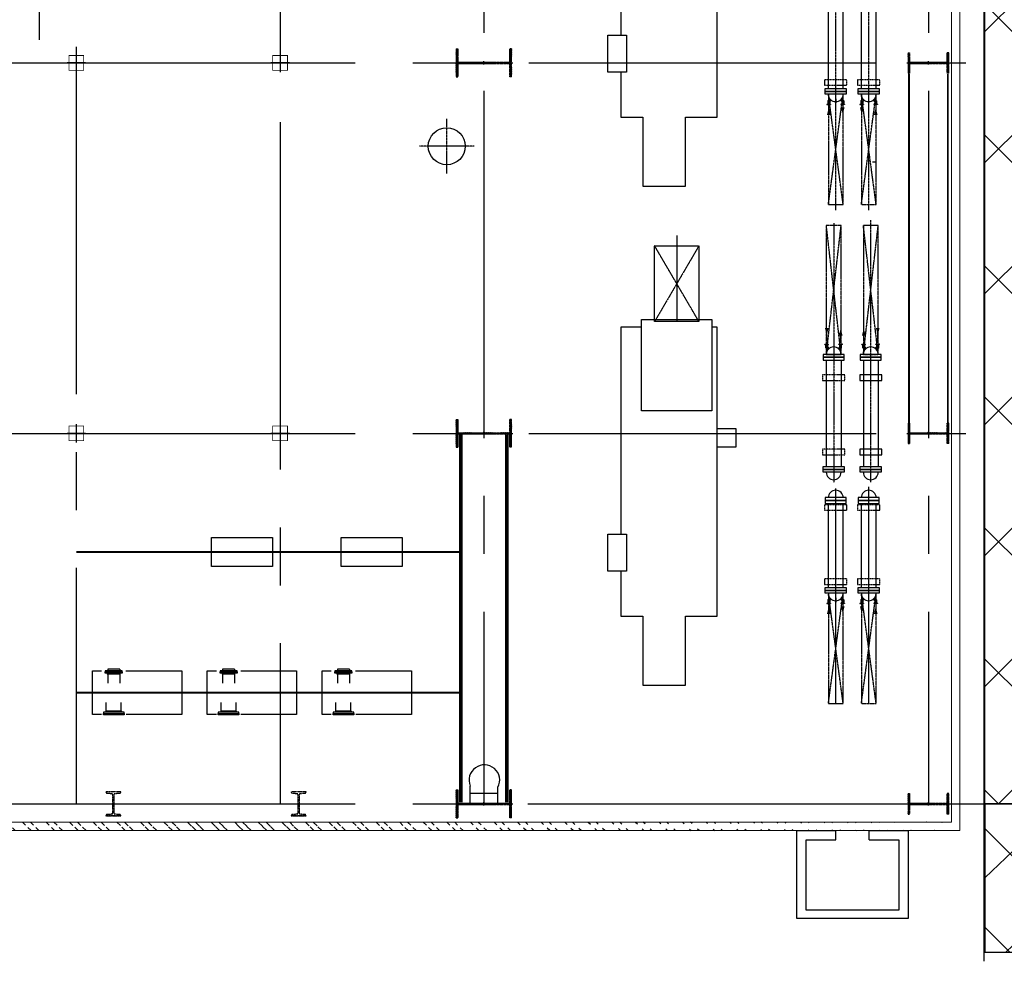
# Model space of a CAD drawing. Header units: inches. Extents: x -8998005 to 170525121, y -30058259 to 1575573.
# Tile 18 of 107: x 12471 to 39049, y -4250 to 21166. Entities that reach past the tile are written whole.
import ezdxf

# ---------------------------------------------------------------- set-up
doc = ezdxf.new("R2010")
doc.units = ezdxf.units.IN
doc.header["$LTSCALE"] = 5
doc.header["$MEASUREMENT"] = 0
for name, pattern in [('CENTER', [2, 1.25, -0.25, 0.25, -0.25]), ('CENTER2', [1.125, 0.75, -0.125, 0.125, -0.125]), ('DASHDOT', [1, 0.5, -0.25, 0, -0.25]), ('HIDDEN', [0.375, 0.25, -0.125]), ('PHANTOM', [2.5, 1.25, -0.25, 0.25, -0.25, 0.25, -0.25])]:
    doc.linetypes.add(name, pattern=pattern)
for name, color, linetype in [('0-7-COL', 2, 'CENTER'), ('ACW', 7, 'Continuous'), ('Aux_col', 1, 'Continuous'), ('BLDG_H', 9, 'Continuous'), ('CANAL', 4, 'Continuous'), ('CEN', 9, 'CENTER'), ('CENTER', 8, 'Continuous'), ('COL', 1, 'CENTER'), ('DIM', 7, 'Continuous'), ('DMCW PIPING', 3, 'Continuous'), ('EQP', 7, 'Continuous'), ('EQP0', 1, 'Continuous'), ('GRID', 1, 'CENTER2'), ('HATCH', 8, 'Continuous'), ('MECH_EQ', 6, 'Continuous'), ('PIPE LINE', 1, 'Continuous'), ('STR', 1, 'Continuous'), ('TCE-ME-ROAD', 244, 'Continuous'), ('TG_Col', 2, 'Continuous')]:
    doc.layers.add(name, color=color, linetype=linetype)
doc.layers.add('wall', color=11, linetype='Continuous', lineweight=18)
pattern_1 = [(45, (0, 0), (-8.838834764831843, 8.838834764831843), [])]

# ---------------------------------------------------------------- blocks, each defined once
blk = doc.blocks.new('AA')
at = {"color": 0, "linetype": 'ByBlock'}
blk.add_solid([(0, 0), (-4, 1), (-4, -1)], dxfattribs=at)
blk = doc.blocks.new('A$C5C0C65E7')
at = {"layer": 'Aux_col'}
for p, q in [((-125, 1.36205927e-08), (125, -1.36205927e-08)), ((0, 125.0000000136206), (-5.82077e-11, -124.9999999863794))]:
    blk.add_line(p, q, dxfattribs=at)
at = {"layer": 'Aux_col', "const_width": 10, "flags": 128}
blk.add_lwpolyline([(-100, -99.99999998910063), (100, -99.99999998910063), (100, 100.0000000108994), (-100, 100.0000000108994)], close=True, dxfattribs=at)
blk = doc.blocks.new('A$C72AF697D')
at = {"layer": 'Aux_col', "xscale": 2, "yscale": 2, "zscale": 2}
blk.add_blockref('A$C5C0C65E7', (0, 0), dxfattribs=at)
blk = doc.blocks.new('A$C1C927E47')
at = {"layer": 'COL'}
h = blk.add_hatch(dxfattribs=at)
h.set_pattern_fill('ANSI31', color=256, scale=100, style=0)
h.set_pattern_definition(pattern_1)
h.paths.add_polyline_path([(375, 750.0000000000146), (-1.45519e-11, 750.0000000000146), (-1.45519e-11, 700.0000000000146), (375.0000000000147, 700.0000000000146)])
h.paths.add_polyline_path([(2.91038e-11, 750.0000000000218), (-374.9999999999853, 750.0000000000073), (-375.0000000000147, 700.0000000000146), (-2.91038e-11, 700.0000000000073)])
h.paths.add_polyline_path([(16.00000000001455, 0), (0, 0), (0, -699.9999999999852), (16.00000000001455, -699.9999999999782)])
h.paths.add_polyline_path([(16, 700.0000000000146), (-2.91038e-11, 700.0000000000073), (-1.45519e-11, 0), (16.00000000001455, 0)])
h.paths.add_polyline_path([(1.45519e-11, 700.0000000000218), (-15.99999999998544, 700.0000000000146), (-16.00000000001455, -7.276000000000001e-12), (0, 0)])
h.paths.add_polyline_path([(2.91038e-11, 0), (-16, -7.276000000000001e-12), (-16.00000000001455, -699.9999999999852), (1.45519e-11, -699.9999999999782)])
h.paths.add_polyline_path([(0, -699.9999999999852), (-375, -699.9999999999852), (-375, -749.9999999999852), (-1.45519e-11, -749.9999999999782)])
h.paths.add_polyline_path([(375, -699.9999999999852), (-1.45519e-11, -699.9999999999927), (2.91038e-11, -749.9999999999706), (375.0000000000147, -749.9999999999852)])
for p, q in [((375, 750.0000000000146), (-375, 750.0000000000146)), ((-375, 750.0000000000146), (-375, 700.0000000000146)), ((375, 700.0000000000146), (-375, 700.0000000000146)), ((-16, -699.9999999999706), (-16, 700.0000000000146)), ((16, -699.9999999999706), (16, 700.0000000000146)), ((375, 750.0000000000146), (375, 700.0000000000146)), ((-375, -699.9999999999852), (375, -699.9999999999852)), ((-375, -749.9999999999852), (-375, -699.9999999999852)), ((-375, -749.9999999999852), (375, -749.9999999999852)), ((375, -749.9999999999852), (375, -699.9999999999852))]:
    blk.add_line(p, q, dxfattribs=at)
at = {"layer": 'COL', "color": 2}
for p, q in [((0, -782.4075188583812), (0, 782.4075188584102)), ((44.0151448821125, 0), (-44.0151448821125, 0))]:
    blk.add_line(p, q, dxfattribs=at)
blk = doc.blocks.new('A$C14326149')
at = {"layer": 'COL'}
h = blk.add_hatch(dxfattribs=at)
h.set_pattern_fill('ANSI31', color=256, scale=100, style=0)
h.set_pattern_definition(pattern_1)
h.paths.add_polyline_path([(275, 550.0000000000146), (0, 550.0000000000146), (0, 510.0000000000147), (275, 510.0000000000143)])
h.paths.add_polyline_path([(0, 510.0000000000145), (0, 550.0000000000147), (-275, 550.0000000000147), (-275, 510.0000000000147)])
h.paths.add_polyline_path([(0, -549.9999999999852), (0, -509.9999999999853), (-275, -509.9999999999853), (-275, -549.9999999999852)])
h.paths.add_polyline_path([(0, -509.9999999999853), (0, -549.9999999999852), (275, -549.9999999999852), (275, -509.9999999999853)])
h.paths.add_polyline_path([(-16, 0), (0, 0), (0, 510.0000000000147), (-16, 510.0000000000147)])
h.paths.add_polyline_path([(0, 0), (16, 0), (16, 510.0000000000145), (0, 510.0000000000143)])
h.paths.add_polyline_path([(16, 0), (0, 0), (0, -509.9999999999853), (16, -509.9999999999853)])
h.paths.add_polyline_path([(-16, -509.9999999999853), (0, -509.9999999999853), (0, 0), (-16, 0)])
for p, q in [((275, 550.0000000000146), (-275, 550.0000000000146)), ((-275, 550.0000000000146), (-275, 510.0000000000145)), ((275, 550.0000000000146), (275, 510.0000000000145)), ((275, 510.0000000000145), (-275, 510.0000000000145)), ((-16, -509.9999999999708), (-16, 510.0000000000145)), ((16, -509.9999999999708), (16, 510.0000000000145)), ((-275, -509.9999999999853), (275, -509.9999999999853)), ((-275, -549.9999999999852), (-275, -509.9999999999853)), ((275, -549.9999999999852), (275, -509.9999999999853)), ((-275, -549.9999999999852), (275, -549.9999999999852))]:
    blk.add_line(p, q, dxfattribs=at)
at = {"layer": 'COL', "color": 2}
for p, q in [((0, -582.4075188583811), (0, 582.40751885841)), ((44.0151448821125, 0), (-44.0151448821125, 0))]:
    blk.add_line(p, q, dxfattribs=at)
blk = doc.blocks.new('BFP')
at = {"layer": 'DIM', "color": 1}
for points in [[(74252.78738258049, 130321.7194425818), (74752.78738258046, 130321.7194425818), (74752.78738258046, 129821.7194425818), (74252.78738258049, 129821.7194425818)], [(63632.78738519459, 127371.7194425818), (64632.78738519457, 127371.7194425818), (64632.78738519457, 126871.7194425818), (63632.78738519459, 126871.7194425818)], [(77102.78738258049, 127371.7194425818), (78102.78738258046, 127371.7194425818), (78102.78738258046, 126871.7194425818), (77102.78738258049, 126871.7194425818)]]:
    blk.add_lwpolyline(points, close=True, dxfattribs=at)
at = {"layer": 'DIM', "color": 1, "flags": 128}
for points in [[(65844.78738519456, 127809.2194425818), (67709.78738519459, 127809.2194425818), (67709.78738519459, 128969.2194425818), (65844.78738519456, 128969.2194425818), (65844.78738519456, 129821.7194425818), (58039.78738519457, 129821.7194425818), (58039.78738519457, 129679.7194425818)], [(79314.78738258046, 127809.2194425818), (81179.78738258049, 127809.2194425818), (81179.78738258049, 128969.2194425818), (79314.78738258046, 128969.2194425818), (79314.78738258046, 129821.7194425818), (71509.78738258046, 129821.7194425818), (71509.78738258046, 129679.7194425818)], [(58039.78738519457, 127779.7194425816), (58039.78738519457, 127221.7194425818), (63632.78738519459, 127221.7194425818), (63632.78738519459, 127371.7194425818), (64632.78738519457, 127371.7194425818), (64632.78738519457, 127221.7194425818), (65844.78738519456, 127221.7194425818), (65844.78738519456, 127809.2194425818)], [(71509.78738258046, 127779.7194425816), (71509.78738258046, 127221.7194425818), (77102.78738258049, 127221.7194425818), (77102.78738258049, 127371.7194425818), (78102.78738258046, 127371.7194425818), (78102.78738258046, 127221.7194425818), (79314.78738258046, 127221.7194425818), (79314.78738258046, 127809.2194425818)]]:
    blk.add_lwpolyline(points, dxfattribs=at)
blk.add_lwpolyline([(71308.28738258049, 129679.7194425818), (73774.81238258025, 129679.7194425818), (73774.81238258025, 127779.7194425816), (71308.28738258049, 127779.7194425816)], close=True, dxfattribs=at)
at = {"layer": 'GRID'}
for p, q in [((69313.78738258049, 129329.719456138), (71363.78738258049, 128129.7194561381)), ((71363.81053437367, 129329.7194561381), (69313.78738258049, 128129.7069586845))]:
    blk.add_line(p, q, dxfattribs=at)
blk.add_lwpolyline([(69313.78738258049, 129329.7069586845), (71363.78738258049, 129329.7069586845), (71363.78738258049, 128129.7069586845), (69313.78738258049, 128129.7069586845)], close=True, dxfattribs=at)
blk = doc.blocks.new('Single TG')
at = {"color": 2, "linetype": 'CENTER', "ltscale": 2500}
blk.add_line((-1250.132576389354, -24000.00003928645), (40000.00000015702, -24000.00004786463), dxfattribs=at)
at = {"linetype": 'Continuous', "ltscale": 100}
for points in [[(52810.00000002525, -14200.00003533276), (53590.00000002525, -14200.00003533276), (53590.00000002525, -15850.00003533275), (52810.00000002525, -15850.00003533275)], [(52810.00000002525, -17700.00003533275), (53590.00000002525, -17700.00003533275), (53590.00000002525, -19350.00003533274), (52810.00000002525, -19350.00003533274)]]:
    blk.add_lwpolyline(points, close=True, dxfattribs=at)
at = {"layer": '0-7-COL', "linetype": 'CENTER2', "ltscale": 2, "const_width": 50, "flags": 128}
for points in [[(53200.00000004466, -12622.46883794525), (53200.00000004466, -23000.00004950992)], [(57000.00000007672, -23000.00004227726), (57000.00000007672, -12622.46883600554)]]:
    blk.add_lwpolyline(points, dxfattribs=at)
at = {"layer": 'ACW'}
for p, q in [((56497.00000004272, -15628.05003533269), (56472.00000004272, -15613.61627860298)), ((56497.00000004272, -15628.0500353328), (56739.75249768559, -15628.0500353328)), ((56497.00000004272, -15628.0500353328), (56497.00000004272, -15951.95003533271)), ((57497.00000004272, -15586.8000353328), (57260.24750239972, -15586.8000353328)), ((57497.00000004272, -15586.80003533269), (57522.00000004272, -15572.36627860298)), ((57497.00000004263, -15586.8000353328), (57497.00000004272, -15993.20003533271)), ((56497.00000004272, -15951.95003533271), (56472.00000004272, -15966.38379206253)), ((56497.00000004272, -15951.95003533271), (56739.75249768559, -15951.95003533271)), ((57497.00000004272, -15993.20003533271), (57260.24750239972, -15993.20003533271)), ((57497.00000004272, -15993.20003533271), (57522.00000004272, -16007.63379206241)), ((56497.00000004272, -18728.05003533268), (56472.00000004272, -18713.61627860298)), ((56497.00000004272, -18728.0500353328), (56739.75249768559, -18728.0500353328)), ((56497.00000004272, -18728.0500353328), (56497.00000004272, -19051.95003533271)), ((57497.00000004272, -18686.8000353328), (57260.24750239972, -18686.8000353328)), ((57497.00000004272, -18686.80003533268), (57522.00000004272, -18672.36627860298)), ((57497.00000004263, -18686.8000353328), (57497.00000004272, -19093.20003533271)), ((56497.00000004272, -19051.95003533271), (56472.00000004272, -19066.38379206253)), ((56497.00000004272, -19051.95003533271), (56739.75249768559, -19051.95003533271)), ((57497.00000004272, -19093.20003533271), (57260.24750239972, -19093.20003533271)), ((57497.00000004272, -19093.20003533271), (57522.00000004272, -19107.63379206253)), ((57497.00000004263, -21786.80003533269), (57260.24750239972, -21786.80003533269)), ((57497.00000004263, -21786.80003533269), (57522.00000004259, -21772.36627860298)), ((57497.00000004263, -21786.80003533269), (57497.00000004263, -22193.20003533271)), ((56497.00000004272, -21828.05003533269), (56472.00000004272, -21813.61627860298)), ((56497.00000004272, -21828.05003533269), (56739.75249768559, -21828.05003533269)), ((56497.00000004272, -21828.05003533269), (56497.00000004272, -22151.95003533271)), ((56497.00000004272, -22151.95003533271), (56472.00000004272, -22166.38379206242)), ((56497.00000004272, -22151.95003533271), (56739.75249768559, -22151.95003533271)), ((57497.00000004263, -22193.20003533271), (57260.24750239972, -22193.20003533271)), ((57497.00000004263, -22193.20003533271), (57522.00000004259, -22207.63379206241))]:
    blk.add_line(p, q, dxfattribs=at)
at = {"layer": 'ACW', "color": 6}
for p, q in [((56365.00000004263, -15951.95003533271), (56408.00000004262, -15951.95003533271)), ((56365.00000004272, -18728.0500353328), (56408.00000004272, -18728.0500353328)), ((56365.00000004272, -19051.95003533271), (56408.00000004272, -19051.95003533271))]:
    blk.add_line(p, q, dxfattribs=at)
at = {"layer": 'ACW'}
for points in [[(56440.00000004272, -16018.50003533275), (56440.00000004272, -15561.50003533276), (56408.00000004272, -15561.50003533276), (56408.00000004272, -16018.50003533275)], [(56440.00000004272, -16018.50003533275), (56440.00000004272, -15561.50003533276), (56472.00000004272, -15561.50003533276), (56472.00000004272, -16018.50003533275)], [(57560.00000004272, -16069.50003533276), (57560.00000004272, -15510.50003533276), (57522.00000004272, -15510.50003533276), (57522.00000004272, -16069.50003533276)], [(57560.00000004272, -16069.50003533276), (57560.00000004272, -15510.50003533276), (57598.00000004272, -15510.50003533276), (57598.00000004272, -16069.50003533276)], [(56440.00000004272, -19118.50003533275), (56440.00000004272, -18661.50003533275), (56408.00000004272, -18661.50003533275), (56408.00000004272, -19118.50003533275)], [(56440.00000004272, -19118.50003533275), (56440.00000004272, -18661.50003533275), (56472.00000004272, -18661.50003533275), (56472.00000004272, -19118.50003533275)], [(57560.00000004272, -19169.50003533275), (57560.00000004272, -18610.50003533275), (57522.00000004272, -18610.50003533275), (57522.00000004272, -19169.50003533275)], [(57560.00000004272, -19169.50003533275), (57560.00000004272, -18610.50003533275), (57598.00000004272, -18610.50003533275), (57598.00000004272, -19169.50003533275)], [(56440.0000000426, -22218.50003533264), (56440.0000000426, -21761.50003533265), (56408.00000004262, -21761.50003533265), (56408.00000004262, -22218.50003533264)], [(56440.0000000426, -22218.50003533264), (56440.0000000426, -21761.50003533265), (56472.00000004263, -21761.50003533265), (56472.00000004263, -22218.50003533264)], [(57560.00000004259, -22269.50003533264), (57560.00000004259, -21710.50003533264), (57522.00000004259, -21710.50003533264), (57522.00000004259, -22269.50003533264)], [(57560.00000004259, -22269.50003533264), (57560.00000004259, -21710.50003533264), (57598.00000004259, -21710.50003533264), (57598.00000004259, -22269.50003533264)]]:
    blk.add_lwpolyline(points, close=True, dxfattribs=at)
at = {"layer": 'BLDG_H', "color": 9, "linetype": 'Continuous'}
blk.add_line((42681.00000002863, -1431.106313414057), (42681.00000002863, -1509.908566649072), dxfattribs=at)
at = {"layer": 'BLDG_H', "linetype": 'Continuous'}
for p, q in [((40966.40976656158, -2500.000036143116), (41082.31217402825, -2500.000036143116)), ((54436.40976656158, -2500.000036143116), (54552.31217402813, -2500.000036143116))]:
    blk.add_line(p, q, dxfattribs=at)
at = {"layer": 'CEN'}
for p, q in [((51320.29500920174, -1555.000036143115), (44240.80711901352, -1555.000036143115)), ((43976.53529732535, -1610.000036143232), (37995.22658428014, -1610.000036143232)), ((43975.58383336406, -2500.000036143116), (37970.01949779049, -2500.000036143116)), ((44324.70314544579, -2555.000036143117), (51330.0029239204, -2555.000036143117)), ((42250.00000047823, -12264.03964939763), (42250.00000047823, -13735.96041491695)), ((42985.96038323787, -13000.00003215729), (41514.03961771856, -13000.00003215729))]:
    blk.add_line(p, q, dxfattribs=at)
at = {"layer": 'CENTER'}
blk.add_line((44663.01902532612, -6792.000048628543), (46984.00000006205, -6792.000048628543), dxfattribs=at)
at = {"layer": 'DMCW PIPING', "color": 6}
for p, q in [((56365.00000004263, -15628.05003533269), (56365.00000004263, -15951.95003533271)), ((56365.00000004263, -15628.05003533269), (56408.00000004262, -15628.05003533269)), ((56365.00000004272, -18728.0500353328), (56365.00000004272, -19051.95003533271)), ((56365.00000004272, -21828.0500353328), (56365.00000004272, -22151.95003533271)), ((56365.00000004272, -21828.0500353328), (56408.00000004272, -21828.0500353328)), ((56365.00000004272, -22151.95003533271), (56408.00000004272, -22151.95003533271))]:
    blk.add_line(p, q, dxfattribs=at)
at = {"layer": 'EQP0'}
for p, q in [((59984.00000275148, -11617.81191889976), (59551.85207934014, -11617.81191889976)), ((59709.24650873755, -12367.81191889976), (59709.24650873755, -11617.81191889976)), ((59984.00000275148, -12367.81191889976), (59518.74650873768, -12367.81191889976))]:
    blk.add_line(p, q, dxfattribs=at)
blk.add_circle((42250.00000047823, -13000.00003215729), 500, dxfattribs=at)
blk.add_arc((59361.16776334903, -11985.12562064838), 413.8597151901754, 62.56472720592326, 292.3803954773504, dxfattribs=at)
at = {"layer": 'GRID', "linetype": 'CENTER2', "ltscale": 2500}
for p, q in [((40000.00000865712, -38913.86298326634), (39999.99999679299, 1010.251610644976)), ((50000.00001072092, -38913.86298326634), (50000.00000004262, 1010.251612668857)), ((60000.00000012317, -38913.8629832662), (60000.00000012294, 1010.251610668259)), ((-1437, 9.806826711e-07), (60000.00000012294, -2.21082009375e-05)), ((-1437.000002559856, -11999.99999902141), (60000.00000012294, -12000.00002217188)), ((-583.1606398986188, -17500.00000252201), (60000.00000012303, -17500.00000252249)), ((39569.80114042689, -23000.00007545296), (60000.00000012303, -23000.00003656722))]:
    blk.add_line(p, q, dxfattribs=at)
at = {"layer": 'GRID'}
for p, q in [((40988.22517968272, -1468.578679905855), (41035.0390767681, -1421.764782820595)), ((41035.0390767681, -1421.764782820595), (41114.00000002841, -1421.764782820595)), ((47678.96092328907, -1366.764782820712), (47600.00000002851, -1366.764782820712)), ((47725.7748203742, -1413.578679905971), (47678.96092328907, -1366.764782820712)), ((54458.22517968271, -1468.578679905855), (54505.03907676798, -1421.764782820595)), ((54505.03907676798, -1421.764782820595), (54584.00000002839, -1421.764782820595)), ((40988.22517968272, -1751.421392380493), (41035.0390767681, -1798.235289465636)), ((41035.0390767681, -1798.235289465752), (41114.00000002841, -1798.235289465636)), ((47678.96092328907, -1743.235289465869), (47600.00000002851, -1743.235289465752)), ((47725.7748203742, -1696.421392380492), (47678.96092328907, -1743.235289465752)), ((57294.00000002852, -1610.000036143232), (51440.01949779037, -1610.000036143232)), ((57294.00000002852, -1610.000036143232), (51465.22658428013, -1610.000036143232)), ((54458.22517968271, -1751.421392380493), (54505.03907676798, -1798.235289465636)), ((54505.03907676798, -1798.235289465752), (54584.00000002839, -1798.235289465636)), ((40988.22517968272, -2358.578679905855), (41035.0390767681, -2311.764782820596)), ((41035.0390767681, -2311.764782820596), (41114.00000002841, -2311.764782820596)), ((47678.96092328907, -2366.764782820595), (47600.00000002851, -2366.764782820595)), ((47725.7748203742, -2413.578679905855), (47678.96092328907, -2366.764782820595)), ((54458.22517968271, -2358.578679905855), (54505.03907676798, -2311.764782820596)), ((54505.03907676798, -2311.764782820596), (54584.00000002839, -2311.764782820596)), ((40988.22517968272, -2641.421392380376), (41035.0390767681, -2688.235289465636)), ((57294.00000002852, -2500.000036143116), (51488.7931421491, -2500.000036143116)), ((54458.22517968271, -2641.421392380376), (54505.03907676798, -2688.235289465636)), ((41035.0390767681, -2688.235289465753), (41114.00000002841, -2688.235289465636)), ((47678.96092328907, -2743.235289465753), (47600.00000002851, -2743.235289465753)), ((47725.7748203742, -2696.421392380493), (47678.96092328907, -2743.235289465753)), ((54505.03907676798, -2688.235289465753), (54584.00000002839, -2688.235289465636))]:
    blk.add_line(p, q, dxfattribs=at)
at = {"layer": 'MECH_EQ'}
for p, q in [((47590.00000002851, -1316.764782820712), (47590.00000002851, -1416.764782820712)), ((47600.00000002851, -1316.764782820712), (47590.00000002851, -1316.764782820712)), ((47600.00000002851, -1316.764782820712), (47600.00000002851, -1416.764782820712)), ((40692.03564433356, -1410.000036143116), (38418.76817914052, -1410.000036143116)), ((40970.54751015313, -1450.901010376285), (41024.68373770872, -1396.764782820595)), ((41005.90284921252, -1486.256349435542), (41045.39441582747, -1446.764782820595)), ((41024.68373770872, -1396.764782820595), (41114.00000002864, -1396.764782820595)), ((41045.39441582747, -1446.764782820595), (41114.00000002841, -1446.764782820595)), ((41114.00000002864, -1371.764782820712), (41124.00000002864, -1371.764782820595)), ((41114.00000002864, -1371.764782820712), (41114.00000002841, -1471.764782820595)), ((41114.00000002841, -1471.764782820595), (41124.00000002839, -1471.764782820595)), ((41124.00000002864, -1371.764782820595), (41124.00000002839, -1471.764782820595)), ((47600.00000002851, -1416.764782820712), (47590.00000002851, -1416.764782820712)), ((47689.31626234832, -1341.764782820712), (47600.00000002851, -1341.764782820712)), ((47668.60558422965, -1391.764782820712), (47600.00000002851, -1391.764782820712)), ((47708.09715084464, -1431.256349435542), (47668.60558422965, -1391.764782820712)), ((47743.45248990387, -1395.901010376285), (47689.31626234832, -1341.764782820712)), ((48021.96435572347, -1355.000036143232), (50895.23182091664, -1355.000036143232)), ((54162.03564433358, -1410.000036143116), (51888.7681791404, -1410.000036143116)), ((54440.54751015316, -1450.901010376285), (54494.6837377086, -1396.764782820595)), ((54475.90284921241, -1486.256349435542), (54515.39441582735, -1446.764782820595)), ((54494.6837377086, -1396.764782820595), (54584.00000002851, -1396.764782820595)), ((54515.39441582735, -1446.764782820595), (54584.00000002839, -1446.764782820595)), ((54584.00000002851, -1371.764782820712), (54594.00000002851, -1371.764782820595)), ((54584.00000002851, -1371.764782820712), (54584.00000002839, -1471.764782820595)), ((54584.00000002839, -1471.764782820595), (54594.00000002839, -1471.764782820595)), ((54594.00000002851, -1371.764782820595), (54594.00000002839, -1471.764782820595)), ((40692.03564433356, -1810.000036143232), (38418.76817914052, -1810.000036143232)), ((40970.54751015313, -1769.099061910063), (41024.68373770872, -1823.235289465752)), ((41005.90284921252, -1733.743722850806), (41045.39441582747, -1773.235289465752)), ((41024.68373770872, -1823.235289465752), (41114.00000002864, -1823.235289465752)), ((41045.39441582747, -1773.235289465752), (41114.00000002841, -1773.235289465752)), ((41114.00000002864, -1848.235289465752), (41114.00000002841, -1748.235289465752)), ((41114.00000002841, -1748.235289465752), (41124.00000002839, -1748.235289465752)), ((41114.00000002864, -1848.235289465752), (41124.00000002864, -1848.235289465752)), ((41124.00000002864, -1848.235289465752), (41124.00000002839, -1748.235289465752)), ((47590.00000002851, -1793.235289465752), (47590.00000002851, -1693.235289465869)), ((47600.00000002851, -1693.235289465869), (47590.00000002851, -1693.235289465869)), ((47600.00000002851, -1793.235289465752), (47590.00000002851, -1793.235289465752)), ((47600.00000002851, -1793.235289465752), (47600.00000002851, -1693.235289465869)), ((47668.60558422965, -1718.235289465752), (47600.00000002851, -1718.235289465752)), ((47689.31626234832, -1768.235289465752), (47600.00000002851, -1768.235289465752)), ((47708.09715084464, -1678.743722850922), (47668.60558422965, -1718.235289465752)), ((47743.45248990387, -1714.099061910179), (47689.31626234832, -1768.235289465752)), ((48021.96435572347, -1755.000036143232), (50895.23182091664, -1755.000036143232)), ((54162.03564433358, -1810.000036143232), (51888.7681791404, -1810.000036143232)), ((54440.54751015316, -1769.099061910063), (54494.6837377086, -1823.235289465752)), ((54475.90284921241, -1733.743722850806), (54515.39441582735, -1773.235289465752)), ((54494.6837377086, -1823.235289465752), (54584.00000002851, -1823.235289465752)), ((54515.39441582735, -1773.235289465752), (54584.00000002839, -1773.235289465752)), ((54584.00000002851, -1848.235289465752), (54584.00000002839, -1748.235289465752)), ((54584.00000002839, -1748.235289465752), (54594.00000002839, -1748.235289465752)), ((54584.00000002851, -1848.235289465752), (54594.00000002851, -1848.235289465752)), ((54594.00000002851, -1848.235289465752), (54594.00000002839, -1748.235289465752)), ((40692.03564433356, -2300.000036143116), (38418.76817914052, -2300.000036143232)), ((40970.54751015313, -2340.901010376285), (41024.68373770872, -2286.764782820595)), ((41005.90284921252, -2376.256349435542), (41045.39441582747, -2336.764782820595)), ((41024.68373770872, -2286.764782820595), (41114.00000002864, -2286.764782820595)), ((41045.39441582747, -2336.764782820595), (41114.00000002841, -2336.764782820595)), ((41114.00000002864, -2261.764782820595), (41114.00000002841, -2361.764782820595)), ((41114.00000002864, -2261.764782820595), (41124.00000002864, -2261.764782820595)), ((41114.00000002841, -2361.764782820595), (41124.00000002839, -2361.764782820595)), ((41124.00000002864, -2261.764782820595), (41124.00000002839, -2361.764782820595)), ((47590.00000002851, -2316.764782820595), (47590.00000002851, -2416.764782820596)), ((47600.00000002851, -2316.764782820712), (47590.00000002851, -2316.764782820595)), ((47600.00000002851, -2316.764782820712), (47600.00000002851, -2416.764782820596)), ((47689.31626234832, -2341.764782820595), (47600.00000002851, -2341.764782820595)), ((47668.60558422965, -2391.764782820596), (47600.00000002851, -2391.764782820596)), ((47708.09715084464, -2431.256349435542), (47668.60558422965, -2391.764782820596)), ((47743.45248990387, -2395.901010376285), (47689.31626234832, -2341.764782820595)), ((48021.96435572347, -2355.000036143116), (50895.23182091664, -2355.000036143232)), ((54162.03564433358, -2300.000036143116), (51888.7681791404, -2300.000036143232)), ((54440.54751015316, -2340.901010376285), (54494.6837377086, -2286.764782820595)), ((54475.90284921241, -2376.256349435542), (54515.39441582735, -2336.764782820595)), ((54494.6837377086, -2286.764782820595), (54584.00000002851, -2286.764782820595)), ((54515.39441582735, -2336.764782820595), (54584.00000002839, -2336.764782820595)), ((54584.00000002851, -2261.764782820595), (54584.00000002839, -2361.764782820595)), ((54584.00000002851, -2261.764782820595), (54594.00000002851, -2261.764782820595)), ((54584.00000002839, -2361.764782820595), (54594.00000002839, -2361.764782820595)), ((54594.00000002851, -2261.764782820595), (54594.00000002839, -2361.764782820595)), ((41005.90284921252, -2623.743722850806), (41045.39441582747, -2663.235289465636)), ((41114.00000002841, -2638.235289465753), (41124.00000002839, -2638.235289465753)), ((41114.00000002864, -2738.235289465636), (41114.00000002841, -2638.235289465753)), ((41124.00000002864, -2738.235289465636), (41124.00000002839, -2638.235289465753)), ((47600.00000002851, -2416.764782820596), (47590.00000002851, -2416.764782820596)), ((54475.90284921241, -2623.743722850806), (54515.39441582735, -2663.235289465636)), ((54584.00000002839, -2638.235289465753), (54594.00000002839, -2638.235289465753)), ((54584.00000002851, -2738.235289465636), (54584.00000002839, -2638.235289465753)), ((54594.00000002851, -2738.235289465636), (54594.00000002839, -2638.235289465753)), ((40692.03564433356, -2700.000036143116), (38418.76817914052, -2700.000036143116)), ((40970.54751015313, -2659.099061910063), (41024.68373770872, -2713.235289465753)), ((41024.68373770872, -2713.235289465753), (41114.00000002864, -2713.235289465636)), ((41045.39441582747, -2663.235289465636), (41114.00000002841, -2663.235289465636)), ((41114.00000002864, -2738.235289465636), (41124.00000002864, -2738.235289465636)), ((47600.00000002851, -2693.235289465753), (47590.00000002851, -2693.235289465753)), ((47590.00000002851, -2793.235289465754), (47590.00000002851, -2693.235289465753)), ((47600.00000002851, -2793.235289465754), (47590.00000002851, -2793.235289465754)), ((47600.00000002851, -2793.235289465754), (47600.00000002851, -2693.235289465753)), ((47668.60558422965, -2718.235289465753), (47600.00000002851, -2718.235289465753)), ((47689.31626234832, -2768.235289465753), (47600.00000002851, -2768.235289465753)), ((47708.09715084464, -2678.743722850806), (47668.60558422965, -2718.235289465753)), ((47743.45248990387, -2714.09906191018), (47689.31626234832, -2768.235289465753)), ((48021.96435572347, -2755.000036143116), (50895.23182091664, -2755.000036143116)), ((54162.03564433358, -2700.000036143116), (51888.7681791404, -2700.000036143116)), ((54440.54751015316, -2659.099061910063), (54494.6837377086, -2713.235289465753)), ((54494.6837377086, -2713.235289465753), (54584.00000002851, -2713.235289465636)), ((54515.39441582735, -2663.235289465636), (54584.00000002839, -2663.235289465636)), ((54584.00000002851, -2738.235289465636), (54594.00000002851, -2738.235289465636))]:
    blk.add_line(p, q, dxfattribs=at)
at = {"layer": 'MECH_EQ', "color": 9, "linetype": 'PHANTOM'}
for p, q in [((43824.00000002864, -1410.000036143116), (40846.80382344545, -1810.000036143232)), ((43824.00000002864, -1810.000036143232), (40846.80382344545, -1410.000036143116)), ((43824.00000002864, -1410.000036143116), (40846.80382344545, -1410.000036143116)), ((40846.80382344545, -1410.000036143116), (40846.80382344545, -1810.000036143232)), ((43824.00000002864, -1810.000036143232), (43824.00000002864, -1410.000036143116)), ((47867.19617661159, -1355.000036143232), (44390.00000002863, -1755.000036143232)), ((47867.19617661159, -1755.000036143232), (44390.00000002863, -1355.000036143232)), ((57294.00000002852, -1410.000036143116), (54316.80382344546, -1810.000036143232)), ((57294.00000002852, -1810.000036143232), (54316.80382344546, -1410.000036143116)), ((57294.00000002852, -1410.000036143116), (54316.80382344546, -1410.000036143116)), ((54316.80382344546, -1410.000036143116), (54316.80382344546, -1810.000036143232)), ((57294.00000002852, -1810.000036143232), (57294.00000002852, -1410.000036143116)), ((40846.80382344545, -1810.000036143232), (43824.00000002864, -1810.000036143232)), ((54316.80382344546, -1810.000036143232), (57294.00000002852, -1810.000036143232)), ((43824.00000002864, -2300.000036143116), (40846.80382344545, -2700.000036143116)), ((43824.00000002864, -2700.000036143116), (40846.80382344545, -2300.000036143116)), ((43824.00000002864, -2300.000036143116), (40846.80382344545, -2300.000036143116)), ((40846.80382344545, -2300.000036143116), (40846.80382344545, -2700.000036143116)), ((43824.00000002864, -2700.000036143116), (43824.00000002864, -2300.000036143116)), ((47867.19617661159, -2355.000036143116), (44390.00000002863, -2755.000036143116)), ((47867.19617661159, -2755.000036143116), (44390.00000002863, -2355.000036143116)), ((57294.00000002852, -2300.000036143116), (54316.80382344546, -2700.000036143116)), ((57294.00000002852, -2700.000036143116), (54316.80382344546, -2300.000036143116)), ((57294.00000002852, -2300.000036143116), (54316.80382344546, -2300.000036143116)), ((54316.80382344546, -2300.000036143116), (54316.80382344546, -2700.000036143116)), ((57294.00000002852, -2700.000036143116), (57294.00000002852, -2300.000036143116)), ((40846.80382344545, -2700.000036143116), (43824.00000002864, -2700.000036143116)), ((54316.80382344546, -2700.000036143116), (57294.00000002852, -2700.000036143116))]:
    blk.add_line(p, q, dxfattribs=at)
at = {"layer": 'MECH_EQ', "linetype": 'HIDDEN'}
for points in [[(40456.00000002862, -1310.000036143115), (40456.00000002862, -1910.000036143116), (40606.00000002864, -1910.000036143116), (40606.00000002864, -1310.000036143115)], [(51925.00000002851, -1310.000036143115), (51925.00000002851, -1910.000036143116), (52075.00000002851, -1910.000036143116), (52075.00000002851, -1310.000036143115)], [(53926.00000002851, -1310.000036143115), (53926.00000002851, -1910.000036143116), (54076.00000002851, -1910.000036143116), (54076.00000002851, -1310.000036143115)], [(40456.00000002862, -2200.000036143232), (40456.00000002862, -2800.000036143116), (40606.00000002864, -2800.000036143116), (40606.00000002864, -2200.000036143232)], [(48424.00000002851, -2255.000036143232), (48424.00000002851, -2855.000036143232), (48574.00000002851, -2855.000036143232), (48574.00000002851, -2255.000036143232)], [(50427.00000002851, -2255.000036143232), (50427.00000002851, -2855.000036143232), (50577.00000002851, -2855.000036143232), (50577.00000002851, -2255.000036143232)], [(51925.00000002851, -2200.000036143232), (51925.00000002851, -2800.000036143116), (52075.00000002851, -2800.000036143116), (52075.00000002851, -2200.000036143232)], [(53926.00000002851, -2200.000036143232), (53926.00000002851, -2800.000036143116), (54076.00000002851, -2800.000036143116), (54076.00000002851, -2200.000036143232)]]:
    blk.add_lwpolyline(points, close=True, dxfattribs=at)
at = {"layer": 'MECH_EQ'}
for points in [[(40769.41973388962, -1325.374437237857), (40769.41973388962, -1894.625635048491), (40692.03564433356, -1894.625635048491), (40692.03564433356, -1325.374437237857)], [(40846.80382344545, -1325.374437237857), (40846.80382344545, -1894.625635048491), (40769.41973388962, -1894.625635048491), (40769.41973388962, -1325.374437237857)], [(47867.19617661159, -1270.374437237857), (47867.19617661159, -1839.625635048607), (47944.58026616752, -1839.625635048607), (47944.58026616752, -1270.374437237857)], [(47944.58026616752, -1270.374437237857), (47944.58026616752, -1839.625635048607), (48021.96435572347, -1839.625635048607), (48021.96435572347, -1270.374437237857)], [(48424.00000002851, -1255.000036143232), (48424.00000002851, -1855.000036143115), (48574.00000002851, -1855.000036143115), (48574.00000002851, -1255.000036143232)], [(50427.00000002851, -1255.000036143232), (50427.00000002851, -1855.000036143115), (50577.00000002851, -1855.000036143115), (50577.00000002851, -1255.000036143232)], [(50972.61591047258, -1270.374437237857), (50972.61591047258, -1839.625635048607), (50895.23182091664, -1839.625635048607), (50895.23182091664, -1270.374437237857)], [(51050.00000002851, -1270.374437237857), (51050.00000002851, -1839.625635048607), (50972.61591047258, -1839.625635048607), (50972.61591047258, -1270.374437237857)], [(51734.00000002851, -1325.374437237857), (51734.00000002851, -1894.625635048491), (51811.38408958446, -1894.625635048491), (51811.38408958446, -1325.374437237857)], [(51811.38408958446, -1325.374437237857), (51811.38408958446, -1894.625635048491), (51888.7681791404, -1894.625635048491), (51888.7681791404, -1325.374437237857)], [(54239.4197338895, -1325.374437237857), (54239.4197338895, -1894.625635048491), (54162.03564433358, -1894.625635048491), (54162.03564433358, -1325.374437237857)], [(54316.80382344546, -1325.374437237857), (54316.80382344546, -1894.625635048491), (54239.4197338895, -1894.625635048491), (54239.4197338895, -1325.374437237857)], [(40769.41973388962, -2215.374437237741), (40769.41973388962, -2784.625635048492), (40692.03564433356, -2784.625635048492), (40692.03564433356, -2215.374437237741)], [(40846.80382344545, -2215.374437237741), (40846.80382344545, -2784.625635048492), (40769.41973388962, -2784.625635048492), (40769.41973388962, -2215.374437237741)], [(47867.19617661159, -2270.374437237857), (47867.19617661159, -2839.625635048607), (47944.58026616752, -2839.625635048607), (47944.58026616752, -2270.374437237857)], [(47944.58026616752, -2270.374437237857), (47944.58026616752, -2839.625635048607), (48021.96435572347, -2839.625635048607), (48021.96435572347, -2270.374437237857)], [(50972.61591047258, -2270.374437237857), (50972.61591047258, -2839.625635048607), (50895.23182091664, -2839.625635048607), (50895.23182091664, -2270.374437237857)], [(51050.00000002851, -2270.374437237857), (51050.00000002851, -2839.625635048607), (50972.61591047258, -2839.625635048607), (50972.61591047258, -2270.374437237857)], [(51734.00000002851, -2215.374437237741), (51734.00000002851, -2784.625635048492), (51811.38408958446, -2784.625635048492), (51811.38408958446, -2215.374437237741)], [(51811.38408958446, -2215.374437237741), (51811.38408958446, -2784.625635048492), (51888.7681791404, -2784.625635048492), (51888.7681791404, -2215.374437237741)], [(54239.4197338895, -2215.374437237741), (54239.4197338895, -2784.625635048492), (54162.03564433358, -2784.625635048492), (54162.03564433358, -2215.374437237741)], [(54316.80382344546, -2215.374437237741), (54316.80382344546, -2784.625635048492), (54239.4197338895, -2784.625635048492), (54239.4197338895, -2215.374437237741)]]:
    blk.add_lwpolyline(points, close=True, dxfattribs=at)
for points in [[(41036.61591047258, -1421.764782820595), (41292.53627703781, -1421.764782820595)], [(47522.61591047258, -1366.764782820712), (47266.69554390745, -1366.764782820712)], [(54506.61591047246, -1421.764782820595), (54762.53627703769, -1421.764782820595)], [(41036.61591047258, -1798.235289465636), (41292.53627703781, -1798.235289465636)], [(47522.61591047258, -1743.235289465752), (47266.69554390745, -1743.235289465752)], [(54506.61591047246, -1798.235289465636), (54762.53627703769, -1798.235289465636)], [(41036.61591047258, -2311.764782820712), (41292.53627703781, -2311.764782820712)], [(47522.61591047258, -2366.764782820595), (47266.69554390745, -2366.764782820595)], [(54506.61591047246, -2311.764782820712), (54762.53627703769, -2311.764782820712)], [(41036.61591047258, -2688.235289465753), (41292.53627703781, -2688.235289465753)], [(47522.61591047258, -2743.235289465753), (47266.69554390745, -2743.235289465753)], [(54506.61591047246, -2688.235289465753), (54762.53627703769, -2688.235289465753)]]:
    blk.add_lwpolyline(points, dxfattribs=at)
at = {"layer": 'MECH_EQ', "color": 9, "linetype": 'PHANTOM'}
for points in [[(47867.19617661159, -1755.000036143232), (47867.19617661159, -1355.000036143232), (44390.00000002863, -1355.000036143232), (44390.00000002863, -1755.000036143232)], [(47867.19617661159, -2755.000036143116), (47867.19617661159, -2355.000036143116), (44390.00000002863, -2355.000036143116), (44390.00000002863, -2755.000036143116)]]:
    blk.add_lwpolyline(points, close=True, dxfattribs=at)
at = {"layer": 'MECH_EQ'}
for centre, start, end in [((40846.80382344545, -1610.000036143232), 270, 90), ((47867.19617661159, -1555.000036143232), 90, 270), ((51050.00000002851, -1555.000036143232), 270, 90), ((51734.00000002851, -1610.000036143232), 90, 270), ((54316.80382344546, -1610.000036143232), 270, 90), ((40846.80382344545, -2500.000036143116), 270, 90), ((47867.19617661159, -2555.000036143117), 90, 270), ((51050.00000002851, -2555.000036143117), 270, 90), ((51734.00000002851, -2500.000036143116), 90, 270), ((54316.80382344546, -2500.000036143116), 270, 90)]:
    blk.add_arc(centre, 200, start, end, dxfattribs=at)
at = {"layer": 'PIPE LINE'}
for points in [[(56412.50000004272, -15460.14400787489), (56412.50000004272, -13955.00003533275), (57587.50000004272, -13955.00003533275), (57587.50000004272, -15455.83203642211)], [(57587.50000004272, -16119.49316518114), (57587.50000004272, -16365.00003533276), (56412.50000004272, -16365.00003533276), (56412.50000004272, -16118.44988835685)], [(56412.50000004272, -18560.14400787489), (56412.50000004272, -17055.00003533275), (57587.50000004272, -17055.00003533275), (57587.50000004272, -18555.83203642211)], [(57587.50000004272, -19219.49316518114), (57587.50000004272, -19465.00003533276), (56412.50000004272, -19465.00003533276), (56412.50000004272, -19218.44988835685)], [(56412.5000000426, -21660.14400787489), (56412.5000000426, -20155.00003533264), (57587.50000004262, -20155.00003533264), (57587.50000004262, -21655.83203642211)], [(57587.50000004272, -22319.49316518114), (57587.50000004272, -22565.00003533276), (56412.50000004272, -22565.00003533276), (56412.50000004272, -22318.44988835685)]]:
    blk.add_lwpolyline(points, dxfattribs=at)
at = {"layer": 'STR', "color": 7, "linetype": 'DASHDOT'}
for points, const_width in [([(40300, 525.5668922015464), (49744, 525.5668921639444)], 50), ([(40300, -525.5669280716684), (49743.9999999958, -525.5669280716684)], 50), ([(50037.50000013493, -11377.53123640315), (59962.50000013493, -11377.53123640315)], 100), ([(50037.50000013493, -12622.46883794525), (59962.50000013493, -12622.46883794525)], 100)]:
    blk.add_lwpolyline(points, dxfattribs=dict(at, const_width=const_width))
at = {"layer": 'wall'}
for p, q in [((17000.0000001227, 849.9999910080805), (59999.99999979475, 849.9999749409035)), ((17000.0000001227, 619.9999909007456), (59999.99999979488, 619.9999746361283))]:
    blk.add_line(p, q, dxfattribs=at)
at = {"layer": 'Aux_col'}
for p in [(40000.0000000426, -17500.00002950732), (50000.00000004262, -17500.0000324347), (39999.99999959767, -23000.00005434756), (49999.99999959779, -23000.00005434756)]:
    blk.add_blockref('A$C72AF697D', p, dxfattribs=at)
at = {"layer": 'DIM'}
for p in [(40000.0000001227, 0), (50000.00000012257, 0), (60000.00000062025, -1.5732366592e-06)]:
    blk.add_blockref('A$C14326149', p, dxfattribs=at)
at = {"layer": 'EQP'}
blk.add_blockref('BFP', (-24379.78738251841, -135521.7195196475), dxfattribs=at)
at = {"layer": 'HATCH'}
for p in [(39999.99999750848, -11999.99999999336), (49999.99999750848, -11999.99999999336), (60000.00000062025, -12000.00000156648)]:
    blk.add_blockref('A$C1C927E47', p, dxfattribs=at)
at = {"layer": 'MECH_EQ', "yscale": 50, "zscale": 50}
for p, xscale in [((47356.65857518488, -1366.764782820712), 50), ((41202.57324576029, -1421.764782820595), -50), ((54672.57324576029, -1421.764782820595), -50), ((41399.73143303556, -1798.235289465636), 50), ((47159.50038790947, -1743.235289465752), -50), ((54869.73143303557, -1798.235289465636), 50)]:
    blk.add_blockref('AA', p, dxfattribs=dict(at, xscale=xscale))
at = {"layer": 'MECH_EQ', "yscale": 50, "zscale": 50, "rotation": 180}
for p, xscale in [((41399.73143303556, -2311.764782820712), -50), ((47159.50038790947, -2366.764782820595), 50), ((54869.73143303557, -2311.764782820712), -50), ((41202.57324576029, -2688.235289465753), 50), ((54672.57324576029, -2688.235289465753), 50), ((47356.65857518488, -2743.235289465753), -50)]:
    blk.add_blockref('AA', p, dxfattribs=dict(at, xscale=xscale))
blk = doc.blocks.new('I4')
blk.add_lwpolyline([(250, 200), (247.9082793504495, 200, 0.3888787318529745), (223.0034118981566, 177.1788935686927), (215.6230618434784, 42.82110643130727, -0.3888787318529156), (190.7181943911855, 19.99999999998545), (-190.7181943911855, 20, -0.3888787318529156), (-215.6230618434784, 42.82110643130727), (-223.0034118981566, 177.1788935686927, 0.3888787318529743), (-247.9082793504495, 200), (-250, 200), (-250, -200), (-247.9082793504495, -200, 0.3888787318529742), (-223.0034118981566, -177.1788935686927), (-215.6230618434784, -42.82110643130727, -0.3888787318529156), (-190.7181943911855, -20), (190.7181943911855, -20, -0.3888787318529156), (215.6230618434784, -42.82110643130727), (223.0034118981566, -177.1788935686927, 0.3888787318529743), (247.9082793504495, -200), (250, -200), (250, 200), (250, -200)], format="xyb")
blk = doc.blocks.new('Elevator')
at = {"layer": 'DIM'}
for p, q in [((0, 0), (0, -3000)), ((2375, -0.0164726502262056), (0, -0.0164726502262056)), ((2125, -250.0164726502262), (225, -250.0164726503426)), ((225, -250.0164726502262), (225, -2750)), ((2125, -1050.008236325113), (2125, -250.0164726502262)), ((2375, -1050.008236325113), (2375, -0.0164726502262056)), ((2125, -1050.008236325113), (2375, -1050.008236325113)), ((2125, -2750), (2125, -1950.008236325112)), ((2125, -1950.008236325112), (2375, -1950.008236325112)), ((2375, -3000), (2375, -1950.008236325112)), ((225, -2750), (2125, -2750)), ((0, -3000), (2375, -3000))]:
    blk.add_line(p, q, dxfattribs=at)
blk = doc.blocks.new('A$C3BDE1DF4')
at = {"layer": 'HATCH'}
h = blk.add_hatch(dxfattribs=at)
h.set_pattern_fill('ANSI32', color=256, scale=1200, angle=270, style=0)
h.set_pattern_definition([(225.0000000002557, (504385.0831063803, 16443.18889205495), (-318.1980515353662, 318.1980515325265), []), (225.0000000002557, (504385.0831063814, 16231.05685805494), (-318.1980515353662, 318.1980515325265), [])])
edge = h.paths.add_edge_path()
edge.add_line((367993.1075901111, 37620.06868406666), (367993.1075901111, -940.174601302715))
edge.add_line((368223.1075901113, 37850.06868295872), (368223.107590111, -1170.174600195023))
at = {"layer": 'wall'}
for p, q in [((368223.1075901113, 37850.06868295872), (367499.9999977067, 37850.06868295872)), ((368223.107590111, -1170.174600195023), (368223.1075901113, 37850.06868295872)), ((367993.1075901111, 37620.06868406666), (367499.9999977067, 37620.06868406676)), ((367993.1075901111, -940.174601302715), (367993.1075901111, 37620.06868406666))]:
    blk.add_line(p, q, dxfattribs=at)
at = {"color": 8, "xscale": -1}
blk.add_blockref('Elevator', (370598.1075903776, 36450.01651213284), dxfattribs=at)
at = {"layer": 'COL', "xscale": 1.299999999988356}
for p in [(367499.9999986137, 19999.99999719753), (367499.9999986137, 14999.99999719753)]:
    blk.add_blockref('I4', p, dxfattribs=at)
at = {"layer": 'TG_Col', "color": 8}
blk.add_blockref('Single TG', (307499.999997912, 37000.00003781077), dxfattribs=at)
blk = doc.blocks.new('BTG Road')
at = {"layer": 'TCE-ME-ROAD', "ltscale": 100}
blk.add_line((2793393.943850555, 418269.0992807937), (2793393.943850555, 237269.0992814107), dxfattribs=at)

msp = doc.modelspace()

# ---------------------------------------------------------------- hatches: boundary and pattern name
h = msp.add_hatch()
h.set_pattern_fill('ANSI37', scale=20000, style=0)
h.set_pattern_definition([(45, (0, 0), (-1767.766952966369, 1767.766952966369), []), (135, (0, 0), (-1767.766952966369, -1767.766952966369), [])])
h.paths.add_polyline_path([(38523.00011321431, 367500.0000026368), (45023.00011345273, 367500.0000026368), (45023.00008889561, 5.3041148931e-06), (38523.00011321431, 5.3041148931e-06)])
h = msp.add_hatch()
h.set_pattern_fill('ANSI37', scale=15000, style=0)
h.set_pattern_definition([(45, (-471901501.021108, 1995800536.003221), (-1325.825214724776, 1325.825214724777), []), (135, (-471901501.021108, 1995800536.003221), (-1325.825214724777, -1325.825214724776), [])])
h.paths.add_polyline_path([(38523.00007816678, -3999.999994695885), (48523.00011321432, -3999.999994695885), (48523.00011321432, 5.3041148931e-06), (38523.00007816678, 5.3041148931e-06)])
h.paths.add_polyline_path([(48523.00011321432, 5.3041148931e-06), (52523.00011321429, 5.3041148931e-06), (52523.00011321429, -31834.23922675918), (48523.00011321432, -31834.23922675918)])

# ---------------------------------------------------------------- linework, layer by layer
at = {"color": 141}
msp.add_lwpolyline([(38523.00011321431, 367500.0000026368), (45023.00011345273, 367500.0000026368), (45023.00008889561, 5.3041148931e-06), (38523.00011321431, 5.3041148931e-06)], close=True, dxfattribs=at)
at = {"color": 141, "elevation": 96251.3133195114}
msp.add_lwpolyline([(38523.00007816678, -3999.999994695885), (48523.00011321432, -3999.999994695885), (48523.00011321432, 5.3041148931e-06), (38523.00007816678, 5.3041148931e-06)], close=True, dxfattribs=at)
at = {"layer": 'CANAL', "color": 240, "linetype": 'CENTER2', "ltscale": 7500}
msp.add_line((-597245.525260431, 4.0841987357e-06), (1682802.27491823, 4.3226173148e-06), dxfattribs=at)

# ---------------------------------------------------------------- block references
at = {"color": 2, "linetype": 'Continuous', "ltscale": 100, "rotation": 270}
msp.add_blockref('A$C3BDE1DF4', (7.26458965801e-05, 367500.0000026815), dxfattribs=at)
at = {"layer": 'DIM'}
msp.add_blockref('BTG Road', (-2754893.943747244, -241519.0992772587), dxfattribs=at)

doc.saveas('drawing.dxf')
